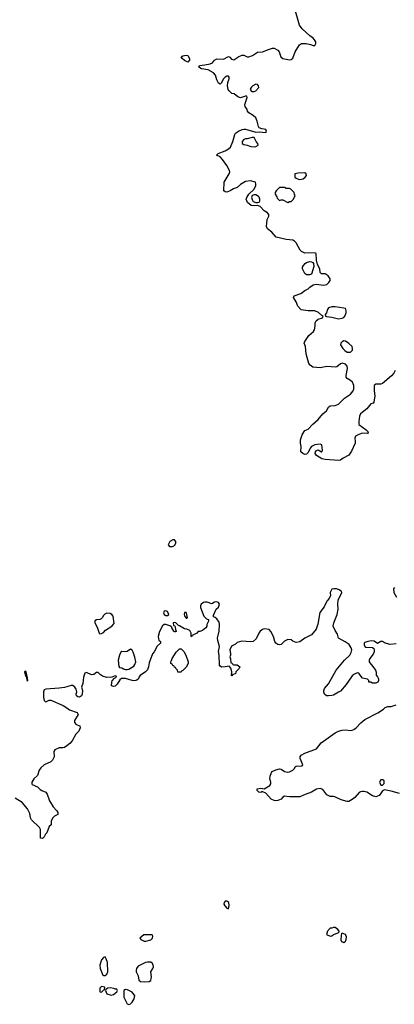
# Model space of a CAD drawing. Header units: inches. Extents: x 2106670 to 2322961, y 36024 to 224899.
# Tile 226 of 256: x 2289442 to 2293868, y 128007 to 139630. Entities that reach past the tile are written whole.
import ezdxf

# ---------------------------------------------------------------- set-up
doc = ezdxf.new("R2010")
doc.units = ezdxf.units.IN
doc.header["$MEASUREMENT"] = 0
for name, color, linetype in [('C2182', 7, 'Continuous'), ('C2183', 7, 'Continuous'), ('C2192', 7, 'Continuous'), ('C2193', 7, 'Continuous')]:
    doc.layers.add(name, color=color, linetype=linetype)

msp = doc.modelspace()

# ---------------------------------------------------------------- linework, layer by layer
at = {"layer": 'C2182', "color": 5, "elevation": 40}
msp.add_lwpolyline([(2289737, 130000), (2289730, 129986), (2289710, 129966), (2289686, 129970), (2289687, 130000)], dxfattribs=at)
at = {"layer": 'C2183', "color": 5, "elevation": 40}
msp.add_lwpolyline([(2289510, 131939), (2289498, 131930), (2289510, 131882), (2289520, 131880), (2289530, 131822), (2289538, 131830), (2289530, 131886), (2289522, 131882), (2289526, 131894), (2289517, 131930)], close=True, dxfattribs=at)
for points in [[(2290000, 131756), (2289970, 131748), (2289910, 131739), (2289751, 131729), (2289730, 131718), (2289724, 131696), (2289723, 131630), (2289730, 131592), (2289742, 131582), (2289750, 131578), (2289790, 131596), (2289810, 131596), (2289956, 131536), (2290000, 131505)], [(2290000, 131060), (2289970, 131039), (2289950, 131034), (2289910, 131035), (2289858, 131010), (2289845, 130990), (2289851, 130929), (2289831, 130890), (2289810, 130869), (2289730, 130834), (2289690, 130799), (2289671, 130770), (2289651, 130710), (2289610, 130669), (2289584, 130630), (2289584, 130610), (2289590, 130603), (2289653, 130573), (2289683, 130543), (2289702, 130530), (2289752, 130510), (2289766, 130486), (2289794, 130410), (2289837, 130337), (2289882, 130290), (2289891, 130270), (2289891, 130249), (2289854, 130230), (2289830, 130206), (2289814, 130170), (2289813, 130127), (2289790, 130106), (2289762, 130030), (2289745, 130015), (2289737, 130000)], [(2289687, 130000), (2289688, 130070), (2289675, 130095), (2289583, 130183), (2289569, 130210), (2289561, 130261), (2289536, 130316), (2289473, 130390), (2289390, 130439)]]:
    msp.add_lwpolyline(points, dxfattribs=at)
at = {"layer": 'C2192', "color": 5, "elevation": 60}
for points in [[(2291890, 129225), (2291870, 129224), (2291856, 129210), (2291854, 129190), (2291864, 129170), (2291890, 129141), (2291910, 129134), (2291915, 129175), (2291912, 129210)], [(2293170, 128915), (2293150, 128915), (2293130, 128906), (2293110, 128906), (2293073, 128867), (2293073, 128853), (2293065, 128830), (2293110, 128812), (2293130, 128814), (2293148, 128832), (2293206, 128850), (2293218, 128862), (2293218, 128870), (2293202, 128890)], [(2290910, 128829), (2290862, 128790), (2290872, 128772), (2290912, 128752), (2290932, 128752), (2290990, 128767), (2291012, 128790), (2291013, 128813), (2291008, 128828)], [(2293250, 128846), (2293242, 128838), (2293238, 128822), (2293236, 128770), (2293244, 128750), (2293270, 128738), (2293290, 128753), (2293300, 128770), (2293303, 128803), (2293290, 128833)], [(2290450, 128569), (2290430, 128561), (2290410, 128534), (2290389, 128470), (2290391, 128430), (2290426, 128350), (2290430, 128346), (2290450, 128346), (2290470, 128362), (2290484, 128390), (2290479, 128499), (2290464, 128545)], [(2290990, 128505), (2290950, 128505), (2290930, 128500), (2290842, 128458), (2290823, 128430), (2290816, 128410), (2290816, 128390), (2290842, 128342), (2290851, 128291), (2290870, 128278), (2290911, 128271), (2290970, 128276), (2290990, 128289), (2290997, 128310), (2290998, 128330), (2290990, 128390), (2291016, 128430), (2291023, 128450), (2291019, 128470), (2291009, 128490)], [(2290410, 128219), (2290390, 128198), (2290387, 128170), (2290390, 128154), (2290410, 128152), (2290430, 128174), (2290442, 128178), (2290446, 128210)], [(2290510, 128202), (2290484, 128196), (2290458, 128182), (2290454, 128170), (2290472, 128130), (2290524, 128116), (2290550, 128125), (2290590, 128154), (2290598, 128170), (2290590, 128186), (2290570, 128186), (2290555, 128195)], [(2290690, 128182), (2290671, 128169), (2290671, 128090), (2290710, 128012), (2290730, 128007), (2290750, 128011), (2290770, 128031), (2290794, 128070), (2290802, 128110), (2290780, 128140), (2290769, 128149), (2290717, 128177)]]:
    msp.add_lwpolyline(points, close=True, dxfattribs=at)
at = {"layer": 'C2193', "color": 5}
for points, elevation in [([(2293877, 135490), (2293862, 135458), (2293836, 135424), (2293730, 135336), (2293710, 135328), (2293650, 135328), (2293630, 135310), (2293628, 135250), (2293636, 135190), (2293627, 135113), (2293617, 135103), (2293590, 135095), (2293542, 135038), (2293486, 134994), (2293470, 134976), (2293458, 134950), (2293447, 134887), (2293450, 134850), (2293534, 134790), (2293555, 134770), (2293558, 134750), (2293550, 134746), (2293490, 134748), (2293450, 134735), (2293410, 134714), (2293400, 134690), (2293406, 134650), (2293404, 134630), (2293363, 134537), (2293330, 134490), (2293265, 134455), (2293230, 134430), (2293210, 134425), (2293050, 134438), (2293010, 134447), (2292950, 134484), (2292933, 134510), (2292936, 134530), (2292950, 134544), (2292970, 134551), (2293008, 134528), (2293013, 134530), (2293019, 134550), (2293011, 134610), (2292990, 134619), (2292930, 134610), (2292889, 134591), (2292872, 134570), (2292850, 134519), (2292830, 134501), (2292810, 134499), (2292787, 134507), (2292764, 134530), (2292768, 134590), (2292759, 134630), (2292760, 134670), (2292778, 134730), (2292801, 134770), (2292810, 134779), (2292850, 134796), (2292904, 134856), (2292967, 134910), (2293023, 134977), (2293066, 135014), (2293090, 135055), (2293110, 135070), (2293170, 135077), (2293208, 135092), (2293278, 135162), (2293350, 135210), (2293382, 135250), (2293389, 135270), (2293389, 135310), (2293372, 135352), (2293352, 135372), (2293310, 135393), (2293297, 135410), (2293297, 135430), (2293314, 135514), (2293310, 135539), (2293290, 135562), (2293250, 135577), (2293230, 135569), (2293190, 135532), (2293173, 135527), (2293070, 135537), (2292990, 135520), (2292907, 135527), (2292875, 135550), (2292858, 135570), (2292825, 135685), (2292817, 135770), (2292804, 135810), (2292809, 135830), (2292857, 135903), (2292911, 135949), (2292924, 135970), (2292932, 136010), (2292932, 136050), (2292944, 136076), (2292967, 136093), (2293018, 136110), (2293026, 136130), (2293010, 136138), (2292972, 136172), (2292930, 136193), (2292850, 136193), (2292766, 136206), (2292729, 136249), (2292710, 136298), (2292678, 136350), (2292686, 136370), (2292763, 136397), (2292810, 136431), (2292850, 136452), (2292870, 136472), (2292910, 136498), (2292950, 136506), (2293030, 136496), (2293070, 136504), (2293094, 136526), (2293109, 136550), (2293109, 136570), (2293085, 136605), (2293063, 136623), (2293050, 136629), (2293008, 136628), (2292990, 136646), (2292988, 136690), (2292960, 136740), (2292948, 136790), (2292946, 136870), (2292930, 136878), (2292810, 136874), (2292772, 136892), (2292757, 136910), (2292710, 136994), (2292690, 137017), (2292669, 137029), (2292590, 137033), (2292470, 137062), (2292420, 137120), (2292370, 137162), (2292359, 137190), (2292364, 137270), (2292386, 137310), (2292386, 137330), (2292368, 137350), (2292330, 137375), (2292283, 137423), (2292250, 137438), (2292210, 137434), (2292178, 137438), (2292135, 137470), (2292124, 137490), (2292119, 137510), (2292125, 137530), (2292149, 137570), (2292212, 137628), (2292230, 137674), (2292233, 137690), (2292228, 137710), (2292169, 137729), (2292110, 137721), (2292050, 137686), (2292010, 137650), (2291967, 137633), (2291930, 137609), (2291890, 137594), (2291870, 137599), (2291855, 137610), (2291859, 137710), (2291915, 137810), (2291923, 137830), (2291919, 137850), (2291889, 137910), (2291839, 137979), (2291809, 138009), (2291766, 138030), (2291788, 138050), (2291870, 138082), (2291910, 138104), (2291934, 138126), (2291961, 138190), (2291984, 138276), (2291993, 138290), (2292025, 138315), (2292070, 138335), (2292090, 138339), (2292110, 138337), (2292230, 138301), (2292270, 138307), (2292350, 138298), (2292359, 138310), (2292350, 138333), (2292330, 138339), (2292301, 138341), (2292270, 138354), (2292262, 138370), (2292249, 138430), (2292230, 138470), (2292199, 138499), (2292149, 138529), (2292135, 138550), (2292129, 138570), (2292106, 138606), (2292102, 138630), (2292128, 138710), (2292126, 138726), (2292110, 138728), (2292050, 138709), (2292020, 138720), (2291976, 138756), (2291950, 138758), (2291915, 138790), (2291906, 138806), (2291895, 138850), (2291901, 138890), (2291915, 138930), (2291916, 138950), (2291910, 138961), (2291890, 138964), (2291868, 138952), (2291849, 138930), (2291821, 138879), (2291810, 138869), (2291790, 138881), (2291770, 138921), (2291754, 138974), (2291730, 139003), (2291670, 139038), (2291590, 139049), (2291558, 139070), (2291566, 139090), (2291630, 139095), (2291693, 139107), (2291718, 139122), (2291744, 139150), (2291770, 139167), (2291850, 139164), (2291910, 139196), (2291926, 139186), (2291943, 139163), (2291970, 139157), (2291995, 139170), (2292030, 139196), (2292070, 139212), (2292090, 139210), (2292130, 139192), (2292150, 139190), (2292194, 139206), (2292250, 139246), (2292310, 139250), (2292381, 139279), (2292430, 139292), (2292450, 139292), (2292492, 139270), (2292509, 139249), (2292527, 139190), (2292550, 139170), (2292630, 139157), (2292650, 139161), (2292670, 139176), (2292697, 139250), (2292749, 139331), (2292770, 139350), (2292828, 139348), (2292877, 139337), (2292910, 139323), (2292930, 139326), (2292942, 139350), (2292939, 139370), (2292925, 139390), (2292909, 139410), (2292870, 139438), (2292780, 139520), (2292746, 139566), (2292701, 139730)], 20), ([(2293890, 132264), (2293813, 132253), (2293753, 132273), (2293730, 132288), (2293710, 132288), (2293670, 132268), (2293630, 132294), (2293597, 132297), (2293554, 132290), (2293521, 132279), (2293511, 132270), (2293511, 132250), (2293518, 132230), (2293530, 132223), (2293610, 132218), (2293626, 132206), (2293631, 132191), (2293631, 132169), (2293619, 132141), (2293579, 132090), (2293571, 132070), (2293571, 132051), (2293577, 132037), (2293615, 131995), (2293645, 131950), (2293652, 131928), (2293653, 131893), (2293670, 131874), (2293682, 131850), (2293682, 131830), (2293674, 131810), (2293650, 131798), (2293610, 131798), (2293590, 131808), (2293570, 131808), (2293566, 131810), (2293566, 131830), (2293550, 131846), (2293490, 131858), (2293475, 131875), (2293450, 131918), (2293430, 131919), (2293390, 131901), (2293370, 131883), (2293299, 131781), (2293230, 131705), (2293210, 131690), (2293150, 131658), (2293130, 131652), (2293090, 131649), (2293068, 131650), (2293044, 131670), (2293036, 131690), (2293035, 131710), (2293043, 131737), (2293089, 131790), (2293181, 131950), (2293281, 132070), (2293341, 132130), (2293359, 132161), (2293364, 132190), (2293357, 132217), (2293333, 132253), (2293286, 132286), (2293210, 132328), (2293197, 132377), (2293170, 132418), (2293144, 132470), (2293152, 132510), (2293194, 132610), (2293206, 132670), (2293201, 132730), (2293203, 132777), (2293246, 132870), (2293242, 132882), (2293230, 132886), (2293218, 132898), (2293186, 132910), (2293153, 132913), (2293130, 132908), (2293111, 132870), (2293112, 132830), (2293100, 132800), (2293084, 132776), (2293070, 132766), (2293040, 132700), (2292987, 132633), (2292964, 132496), (2292943, 132437), (2292890, 132370), (2292811, 132330), (2292750, 132284), (2292710, 132277), (2292670, 132294), (2292649, 132309), (2292610, 132313), (2292570, 132293), (2292530, 132256), (2292510, 132250), (2292490, 132253), (2292469, 132270), (2292456, 132290), (2292441, 132350), (2292409, 132409), (2292388, 132430), (2292330, 132438), (2292310, 132432), (2292283, 132410), (2292267, 132390), (2292237, 132323), (2292202, 132290), (2292170, 132284), (2292066, 132294), (2292010, 132278), (2291990, 132258), (2291945, 132235), (2291925, 132190), (2291931, 132150), (2291931, 132129), (2291925, 132110), (2291933, 132087), (2291938, 132038), (2291953, 132033), (2291958, 132018), (2291970, 132014), (2292010, 132014), (2292042, 131990), (2292034, 131970), (2291994, 131930), (2291993, 131907), (2291958, 131902), (2291950, 131886), (2291946, 131890), (2291948, 131930), (2291936, 131976), (2291918, 131998), (2291869, 131989), (2291830, 131988), (2291810, 131998), (2291804, 132010), (2291797, 132130), (2291789, 132170), (2291804, 132230), (2291782, 132302), (2291779, 132330), (2291797, 132410), (2291804, 132490), (2291797, 132517), (2291770, 132558), (2291750, 132575), (2291738, 132578), (2291729, 132589), (2291734, 132610), (2291763, 132670), (2291790, 132697), (2291802, 132730), (2291791, 132751), (2291770, 132758), (2291745, 132755), (2291710, 132736), (2291656, 132756), (2291630, 132756), (2291612, 132750), (2291586, 132730), (2291578, 132710), (2291578, 132690), (2291618, 132590), (2291650, 132558), (2291672, 132550), (2291672, 132530), (2291652, 132490), (2291651, 132469), (2291642, 132450), (2291600, 132420), (2291572, 132408), (2291550, 132406), (2291534, 132390), (2291478, 132362), (2291470, 132346), (2291466, 132350), (2291468, 132390), (2291450, 132418), (2291415, 132435), (2291390, 132439), (2291330, 132475), (2291318, 132478), (2291286, 132510), (2291270, 132515), (2291254, 132510), (2291258, 132478), (2291273, 132473), (2291280, 132460), (2291282, 132430), (2291291, 132411), (2291290, 132406), (2291278, 132402), (2291270, 132402), (2291262, 132410), (2291238, 132450), (2291238, 132458), (2291215, 132475), (2291170, 132489), (2291150, 132489), (2291130, 132475), (2291092, 132408), (2291078, 132350), (2291080, 132320), (2291086, 132306), (2291105, 132290), (2291105, 132270), (2291066, 132234), (2291030, 132166), (2291010, 132146), (2290970, 132038), (2290965, 131990), (2290950, 131954), (2290930, 131933), (2290865, 131890), (2290851, 131869), (2290846, 131850), (2290826, 131834), (2290812, 131828), (2290790, 131827), (2290770, 131830), (2290690, 131855), (2290646, 131854), (2290623, 131837), (2290593, 131787), (2290570, 131762), (2290550, 131758), (2290528, 131768), (2290529, 131811), (2290535, 131825), (2290562, 131858), (2290586, 131870), (2290582, 131882), (2290570, 131886), (2290532, 131868), (2290470, 131865), (2290421, 131881), (2290397, 131897), (2290370, 131922), (2290350, 131924), (2290318, 131902), (2290290, 131898), (2290230, 131924), (2290210, 131915), (2290195, 131870), (2290187, 131793), (2290172, 131750), (2290183, 131710), (2290179, 131670), (2290172, 131648), (2290150, 131632), (2290130, 131636), (2290112, 131650), (2290110, 131670), (2290115, 131695), (2290109, 131729), (2290092, 131752), (2290070, 131769), (2290049, 131769), (2290000, 131756)], 40), ([(2293871, 132929), (2293858, 132910), (2293861, 132870), (2293893, 132813)], 40), ([(2290000, 131505), (2290030, 131483), (2290122, 131450), (2290131, 131430), (2290090, 131358), (2290090, 131334), (2290110, 131311), (2290154, 131294), (2290158, 131270), (2290139, 131230), (2290105, 131195), (2290063, 131117), (2290035, 131085), (2290000, 131060)], 40), ([(2293930, 130495), (2293830, 130524), (2293750, 130538), (2293730, 130528), (2293706, 130490), (2293688, 130472), (2293650, 130458), (2293610, 130467), (2293542, 130510), (2293510, 130521), (2293490, 130521), (2293470, 130517), (2293453, 130507), (2293402, 130450), (2293370, 130423), (2293330, 130402), (2293310, 130401), (2293241, 130421), (2293165, 130455), (2293150, 130459), (2293110, 130459), (2293070, 130481), (2293023, 130543), (2292990, 130554), (2292950, 130546), (2292890, 130511), (2292815, 130485), (2292750, 130457), (2292630, 130455), (2292570, 130466), (2292550, 130452), (2292530, 130428), (2292490, 130412), (2292468, 130410), (2292450, 130413), (2292413, 130430), (2292350, 130498), (2292316, 130516), (2292304, 130516), (2292290, 130508), (2292266, 130510), (2292248, 130530), (2292248, 130550), (2292290, 130558), (2292330, 130552), (2292398, 130590), (2292409, 130611), (2292409, 130630), (2292399, 130670), (2292400, 130700), (2292415, 130745), (2292425, 130755), (2292466, 130774), (2292510, 130786), (2292530, 130781), (2292570, 130756), (2292610, 130747), (2292630, 130751), (2292670, 130771), (2292689, 130790), (2292698, 130810), (2292710, 130818), (2292779, 130821), (2292787, 130833), (2292754, 130910), (2292754, 130930), (2292769, 130950), (2292810, 130971), (2292950, 131021), (2293005, 131095), (2293170, 131210), (2293210, 131231), (2293250, 131244), (2293290, 131247), (2293350, 131241), (2293370, 131242), (2293390, 131251), (2293417, 131270), (2293474, 131330), (2293519, 131370), (2293674, 131446), (2293738, 131490), (2293758, 131510), (2293790, 131521), (2293830, 131523), (2293890, 131544)], 40)]:
    msp.add_lwpolyline(points, dxfattribs=dict(at, elevation=elevation))
for points, elevation in [([(2291430, 139129), (2291390, 139149), (2291362, 139170), (2291349, 139190), (2291370, 139203), (2291390, 139207), (2291410, 139211), (2291430, 139206), (2291447, 139170), (2291446, 139150)], 20), ([(2292230, 138870), (2292195, 138850), (2292175, 138830), (2292165, 138810), (2292178, 138790), (2292190, 138783), (2292210, 138782), (2292230, 138788), (2292267, 138830), (2292264, 138850), (2292250, 138865)], 20), ([(2292190, 138239), (2292130, 138222), (2292110, 138222), (2292090, 138214), (2292071, 138190), (2292071, 138170), (2292090, 138156), (2292130, 138147), (2292171, 138131), (2292210, 138128), (2292230, 138131), (2292259, 138150), (2292255, 138170), (2292234, 138190), (2292210, 138238)], 20), ([(2292810, 137822), (2292730, 137819), (2292694, 137810), (2292692, 137770), (2292710, 137758), (2292745, 137745), (2292770, 137746), (2292790, 137751), (2292815, 137770), (2292829, 137790), (2292828, 137810)], 20), ([(2292570, 137648), (2292513, 137647), (2292472, 137610), (2292462, 137590), (2292462, 137570), (2292480, 137540), (2292484, 137524), (2292510, 137494), (2292530, 137502), (2292550, 137502), (2292610, 137472), (2292630, 137482), (2292650, 137485), (2292678, 137510), (2292695, 137555), (2292688, 137568), (2292686, 137590), (2292646, 137630), (2292630, 137638), (2292590, 137638)], 20), ([(2292210, 137564), (2292187, 137553), (2292181, 137530), (2292187, 137507), (2292202, 137482), (2292230, 137472), (2292250, 137470), (2292270, 137476), (2292278, 137490), (2292280, 137510), (2292273, 137533), (2292264, 137544), (2292230, 137563)], 20), ([(2292864, 136616), (2292830, 136619), (2292810, 136635), (2292782, 136690), (2292782, 136710), (2292794, 136730), (2292814, 136750), (2292830, 136763), (2292870, 136776), (2292890, 136772), (2292904, 136764), (2292912, 136752), (2292918, 136718), (2292890, 136626)], 20), ([(2293170, 136239), (2293130, 136239), (2293092, 136230), (2293078, 136210), (2293065, 136170), (2293052, 136150), (2293054, 136130), (2293066, 136126), (2293130, 136119), (2293210, 136100), (2293250, 136105), (2293270, 136115), (2293284, 136130), (2293298, 136170), (2293299, 136190), (2293294, 136214), (2293290, 136219), (2293270, 136226)], 20), ([(2293270, 135839), (2293250, 135829), (2293236, 135810), (2293231, 135790), (2293258, 135750), (2293283, 135723), (2293310, 135705), (2293350, 135705), (2293375, 135730), (2293375, 135750), (2293369, 135770), (2293330, 135809), (2293290, 135833)], 20), ([(2291270, 133488), (2291250, 133488), (2291214, 133470), (2291194, 133430), (2291213, 133413), (2291247, 133413), (2291270, 133422), (2291288, 133450), (2291288, 133470)], 40), ([(2290470, 132624), (2290448, 132612), (2290430, 132595), (2290418, 132570), (2290403, 132557), (2290390, 132549), (2290350, 132545), (2290328, 132532), (2290331, 132510), (2290359, 132459), (2290381, 132390), (2290390, 132381), (2290410, 132383), (2290430, 132396), (2290457, 132423), (2290530, 132471), (2290556, 132504), (2290547, 132587), (2290530, 132609), (2290510, 132621)], 40), ([(2291170, 132653), (2291150, 132649), (2291142, 132630), (2291149, 132609), (2291170, 132597), (2291190, 132598), (2291202, 132610), (2291190, 132642)], 40), ([(2291390, 132634), (2291383, 132610), (2291390, 132591), (2291410, 132565), (2291416, 132564), (2291426, 132570), (2291418, 132610), (2291410, 132633)], 40), ([(2290750, 132199), (2290710, 132173), (2290690, 132169), (2290650, 132172), (2290636, 132164), (2290619, 132130), (2290607, 132070), (2290613, 131993), (2290622, 131982), (2290650, 131978), (2290667, 131967), (2290690, 131961), (2290710, 131959), (2290730, 131964), (2290790, 131999), (2290803, 132017), (2290812, 132050), (2290803, 132103), (2290782, 132162), (2290770, 132189)], 40), ([(2291310, 131926), (2291306, 131950), (2291286, 131970), (2291282, 131982), (2291270, 131986), (2291262, 132002), (2291250, 132006), (2291242, 132022), (2291228, 132030), (2291228, 132050), (2291236, 132064), (2291242, 132090), (2291290, 132162), (2291330, 132202), (2291350, 132202), (2291382, 132170), (2291405, 132130), (2291431, 132049), (2291431, 132029), (2291410, 131986), (2291370, 131946), (2291358, 131942), (2291350, 131926)], 40), ([(2293710, 130658), (2293692, 130630), (2293710, 130594), (2293730, 130594), (2293747, 130613), (2293747, 130647), (2293736, 130656)], 40)]:
    msp.add_lwpolyline(points, close=True, dxfattribs=dict(at, elevation=elevation))

doc.saveas('drawing.dxf')
